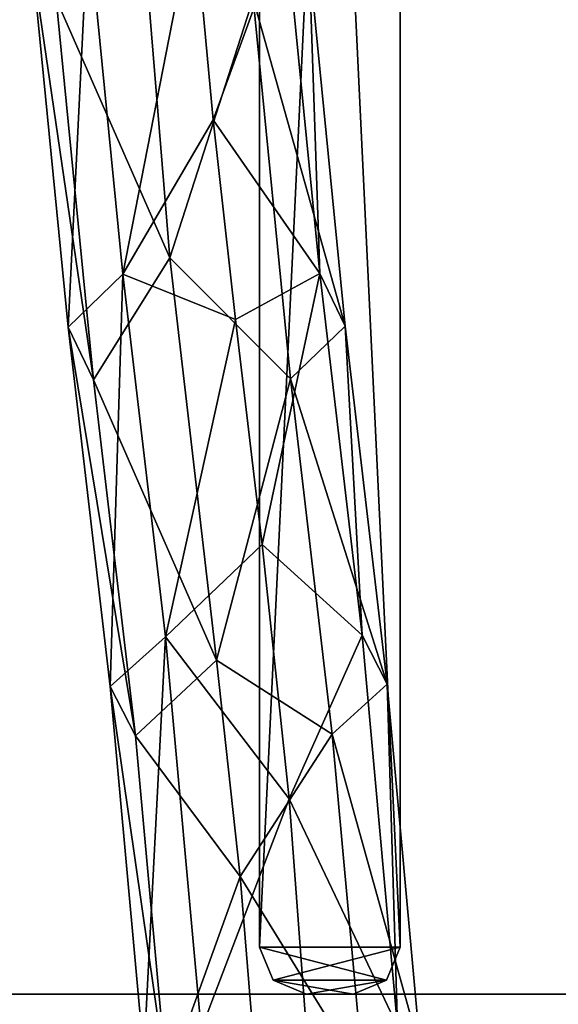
# Model space of a CAD drawing. Header units: millimetres. Extents: x -25 to 25, y -260 to 12.
# Tile 61 of 96: x -6 to 6, y -74 to -53. Entities that reach past the tile are written whole.
import ezdxf

# ---------------------------------------------------------------- set-up
doc = ezdxf.new("R2010")
doc.units = ezdxf.units.MM
doc.header["$LTSCALE"] = 65.185185
for name, color, linetype in [('10', 7, 'CONTINUOUS'), ('1043', 7, 'CONTINUOUS'), ('1044', 7, 'CONTINUOUS'), ('1045', 7, 'CONTINUOUS'), ('1046', 7, 'CONTINUOUS'), ('1047', 7, 'CONTINUOUS'), ('1048', 7, 'CONTINUOUS'), ('2', 7, 'CONTINUOUS'), ('245', 7, 'CONTINUOUS'), ('247', 7, 'CONTINUOUS'), ('264', 7, 'CONTINUOUS'), ('4', 7, 'CONTINUOUS'), ('5', 7, 'CONTINUOUS'), ('59', 7, 'CONTINUOUS'), ('6', 7, 'CONTINUOUS'), ('72', 7, 'CONTINUOUS'), ('77', 7, 'CONTINUOUS'), ('78', 7, 'CONTINUOUS'), ('79', 7, 'CONTINUOUS'), ('792', 7, 'CONTINUOUS'), ('793', 7, 'CONTINUOUS'), ('80', 7, 'CONTINUOUS'), ('83', 7, 'CONTINUOUS')]:
    doc.layers.add(name, color=color, linetype=linetype)

msp = doc.modelspace()

# ---------------------------------------------------------------- linework, layer by layer
at = {"layer": '10', "color": 7, "linetype": 'CONTINUOUS'}
for points in [[(2.5, -10.2, -22.5), (2.5, -73, -22.5), (-0.5, -10.2, -22.5), (2.5, -10.2, -22.5)], [(-0.5, -10.2, -22.5), (2.5, -73, -22.5), (-0.5, -73, -22.5), (-0.5, -10.2, -22.5)], [(2.5, -73, -22.5), (2.207, -73.707, -22.5), (-0.5, -73, -22.5), (2.5, -73, -22.5)], [(-0.5, -73, -22.5), (2.207, -73.707, -22.5), (-0.207, -73.707, -22.5), (-0.5, -73, -22.5)], [(2.207, -73.707, -22.5), (1.5, -74, -22.5), (-0.207, -73.707, -22.5), (2.207, -73.707, -22.5)], [(-0.207, -73.707, -22.5), (1.5, -74, -22.5), (0.5, -74, -22.5), (-0.207, -73.707, -22.5)]]:
    msp.add_3dface(points, dxfattribs=at)
at = {"layer": '1043', "color": 7, "linetype": 'CONTINUOUS'}
for points in [[(2.5, -10.2, 157.8), (2.5, -73, 157.8), (2.5, -10.2, 134), (2.5, -10.2, 157.8)], [(2.5, -10.2, 134), (2.5, -73, 157.8), (2.5, -73, 134), (2.5, -10.2, 134)]]:
    msp.add_3dface(points, dxfattribs=at)
at = {"layer": '1044', "color": 7, "linetype": 'CONTINUOUS'}
for points in [[(-0.5, -73, 157.8), (-0.5, -10.2, 157.8), (-0.5, -73, 134), (-0.5, -73, 157.8)], [(-0.5, -73, 134), (-0.5, -10.2, 157.8), (-0.5, -10.2, 134), (-0.5, -73, 134)]]:
    msp.add_3dface(points, dxfattribs=at)
at = {"layer": '1045', "color": 7, "linetype": 'CONTINUOUS'}
for points in [[(-0.207, -73.707, 157.8), (-0.5, -73, 157.8), (-0.207, -73.707, 134), (-0.207, -73.707, 157.8)], [(-0.207, -73.707, 134), (-0.5, -73, 157.8), (-0.5, -73, 134), (-0.207, -73.707, 134)], [(0.5, -74, 157.8), (-0.207, -73.707, 157.8), (0.5, -74, 134), (0.5, -74, 157.8)], [(0.5, -74, 134), (-0.207, -73.707, 157.8), (-0.207, -73.707, 134), (0.5, -74, 134)]]:
    msp.add_3dface(points, dxfattribs=at)
at = {"layer": '1046', "color": 7, "linetype": 'CONTINUOUS'}
for points in [[(2.5, -73, 157.8), (2.5, -10.2, 157.8), (-0.5, -73, 157.8), (2.5, -73, 157.8)], [(-0.5, -73, 157.8), (2.5, -10.2, 157.8), (-0.5, -10.2, 157.8), (-0.5, -73, 157.8)], [(-0.207, -73.707, 157.8), (2.5, -73, 157.8), (-0.5, -73, 157.8), (-0.207, -73.707, 157.8)], [(2.207, -73.707, 157.8), (2.5, -73, 157.8), (-0.207, -73.707, 157.8), (2.207, -73.707, 157.8)], [(0.5, -74, 157.8), (2.207, -73.707, 157.8), (-0.207, -73.707, 157.8), (0.5, -74, 157.8)], [(1.5, -74, 157.8), (2.207, -73.707, 157.8), (0.5, -74, 157.8), (1.5, -74, 157.8)]]:
    msp.add_3dface(points, dxfattribs=at)
at = {"layer": '1047', "color": 7, "linetype": 'CONTINUOUS'}
for points in [[(2.5, -10.2, 134), (2.5, -73, 134), (-0.5, -10.2, 134), (2.5, -10.2, 134)], [(2.5, -73, 134), (-0.5, -73, 134), (-0.5, -10.2, 134), (2.5, -73, 134)], [(2.5, -73, 134), (2.207, -73.707, 134), (-0.5, -73, 134), (2.5, -73, 134)], [(2.207, -73.707, 134), (-0.207, -73.707, 134), (-0.5, -73, 134), (2.207, -73.707, 134)], [(2.207, -73.707, 134), (1.5, -74, 134), (-0.207, -73.707, 134), (2.207, -73.707, 134)], [(1.5, -74, 134), (0.5, -74, 134), (-0.207, -73.707, 134), (1.5, -74, 134)]]:
    msp.add_3dface(points, dxfattribs=at)
at = {"layer": '1048', "color": 7, "linetype": 'CONTINUOUS'}
for points in [[(2.5, -73, 134), (2.5, -73, 157.8), (2.207, -73.707, 157.8), (2.5, -73, 134)], [(2.207, -73.707, 134), (2.5, -73, 134), (2.207, -73.707, 157.8), (2.207, -73.707, 134)], [(1.5, -74, 134), (2.207, -73.707, 134), (1.5, -74, 157.8), (1.5, -74, 134)], [(1.5, -74, 157.8), (2.207, -73.707, 134), (2.207, -73.707, 157.8), (1.5, -74, 157.8)]]:
    msp.add_3dface(points, dxfattribs=at)
at = {"layer": '2', "color": 7, "linetype": 'CONTINUOUS'}
for points in [[(-0.5, -73, 116), (2.5, -73, 116), (2.5, -10.2, 116), (-0.5, -73, 116)], [(-0.5, -10.2, 116), (-0.5, -73, 116), (2.5, -10.2, 116), (-0.5, -10.2, 116)], [(-0.207, -73.707, 116), (2.5, -73, 116), (-0.5, -73, 116), (-0.207, -73.707, 116)], [(2.207, -73.707, 116), (2.5, -73, 116), (-0.207, -73.707, 116), (2.207, -73.707, 116)], [(0.5, -74, 116), (2.207, -73.707, 116), (-0.207, -73.707, 116), (0.5, -74, 116)], [(1.5, -74, 116), (2.207, -73.707, 116), (0.5, -74, 116), (1.5, -74, 116)]]:
    msp.add_3dface(points, dxfattribs=at)
at = {"layer": '245', "color": 7, "linetype": 'CONTINUOUS'}
for points in [[(-23, -74, 223.5), (-22.707, -74, 224.207), (23, -74, 223.5), (-23, -74, 223.5)], [(-23, -74, 223), (-23, -74, 223.5), (23, -74, 223), (-23, -74, 223)], [(23, -74, 223), (-23, -74, 223.5), (23, -74, 223.5), (23, -74, 223)], [(-23, -74, 115.5), (-23, -74, 223), (23, -74, 115.5), (-23, -74, 115.5)], [(23, -74, 115.5), (-23, -74, 223), (23, -74, 223), (23, -74, 115.5)], [(-23, -74, 84.5), (-23, -74, 115.5), (23, -74, 84.5), (-23, -74, 84.5)], [(23, -74, 84.5), (-23, -74, 115.5), (23, -74, 115.5), (23, -74, 84.5)], [(-23, -74, -23), (-23, -74, 84.5), (23, -74, -23), (-23, -74, -23)], [(23, -74, -23), (-23, -74, 84.5), (23, -74, 84.5), (23, -74, -23)], [(-23, -74, -23.5), (-23, -74, -23), (23, -74, -23.5), (-23, -74, -23.5)], [(23, -74, -23.5), (-23, -74, -23), (23, -74, -23), (23, -74, -23.5)], [(-22.707, -74, -24.207), (-23, -74, -23.5), (22.707, -74, -24.207), (-22.707, -74, -24.207)], [(22.707, -74, -24.207), (-23, -74, -23.5), (23, -74, -23.5), (22.707, -74, -24.207)], [(-22.707, -74, 224.207), (-22, -74, 224.5), (22.707, -74, 224.207), (-22.707, -74, 224.207)], [(23, -74, 223.5), (-22.707, -74, 224.207), (22.707, -74, 224.207), (23, -74, 223.5)], [(-22, -74, -24.5), (-22.707, -74, -24.207), (22, -74, -24.5), (-22, -74, -24.5)], [(22, -74, -24.5), (-22.707, -74, -24.207), (22.707, -74, -24.207), (22, -74, -24.5)], [(22.707, -74, 224.207), (-22, -74, 224.5), (22, -74, 224.5), (22.707, -74, 224.207)]]:
    msp.add_3dface(points, dxfattribs=at)
at = {"layer": '247', "color": 7, "linetype": 'CONTINUOUS'}
for points in [[(-22, -74, -24.5), (22, -74, -24.5), (-22, -75.5, -24.5), (-22, -74, -24.5)], [(22, -74, -24.5), (22, -75.5, -24.5), (-22, -75.5, -24.5), (22, -74, -24.5)]]:
    msp.add_3dface(points, dxfattribs=at)
at = {"layer": '264', "color": 7, "linetype": 'CONTINUOUS'}
for points in [[(22, -74, 224.5), (-22, -74, 224.5), (22, -75.5, 224.5), (22, -74, 224.5)], [(-22, -74, 224.5), (-22, -75.5, 224.5), (22, -75.5, 224.5), (-22, -74, 224.5)]]:
    msp.add_3dface(points, dxfattribs=at)
at = {"layer": '4', "color": 7, "linetype": 'CONTINUOUS'}
for points in [[(2.5, -73, 116), (2.207, -73.707, 116), (2.5, -73, -22.5), (2.5, -73, 116)], [(2.5, -73, -22.5), (2.207, -73.707, 116), (2.207, -73.707, -22.5), (2.5, -73, -22.5)], [(2.207, -73.707, 116), (1.5, -74, 116), (2.207, -73.707, -22.5), (2.207, -73.707, 116)], [(2.207, -73.707, -22.5), (1.5, -74, 116), (1.5, -74, -22.5), (2.207, -73.707, -22.5)]]:
    msp.add_3dface(points, dxfattribs=at)
at = {"layer": '5', "color": 7, "linetype": 'CONTINUOUS'}
for points in [[(2.5, -10.2, 116), (2.5, -73, 116), (2.5, -73, -22.5), (2.5, -10.2, 116)], [(2.5, -10.2, 116), (2.5, -73, -22.5), (2.5, -10.2, -22.5), (2.5, -10.2, 116)]]:
    msp.add_3dface(points, dxfattribs=at)
at = {"layer": '59', "color": 7, "linetype": 'CONTINUOUS'}
for points in [[(-0.5, -73, 222.5), (2.5, -10.2, 222.5), (-0.5, -10.2, 222.5), (-0.5, -73, 222.5)], [(2.5, -10.2, 222.5), (-0.5, -73, 222.5), (2.5, -73, 222.5), (2.5, -10.2, 222.5)], [(-0.5, -73, 222.5), (-0.207, -73.707, 222.5), (2.5, -73, 222.5), (-0.5, -73, 222.5)], [(2.5, -73, 222.5), (-0.207, -73.707, 222.5), (2.207, -73.707, 222.5), (2.5, -73, 222.5)], [(-0.207, -73.707, 222.5), (0.5, -74, 222.5), (2.207, -73.707, 222.5), (-0.207, -73.707, 222.5)], [(2.207, -73.707, 222.5), (0.5, -74, 222.5), (1.5, -74, 222.5), (2.207, -73.707, 222.5)]]:
    msp.add_3dface(points, dxfattribs=at)
at = {"layer": '6', "color": 7, "linetype": 'CONTINUOUS'}
for points in [[(2.5, -10.2, 197.8), (2.5, -10.2, 222.5), (2.5, -73, 222.5), (2.5, -10.2, 197.8)], [(2.5, -10.2, 197.8), (2.5, -73, 222.5), (2.5, -73, 197.8), (2.5, -10.2, 197.8)]]:
    msp.add_3dface(points, dxfattribs=at)
at = {"layer": '72', "color": 7, "linetype": 'CONTINUOUS'}
for points in [[(2.5, -10.2, 197.8), (2.5, -73, 197.8), (-0.5, -10.2, 197.8), (2.5, -10.2, 197.8)], [(2.5, -73, 197.8), (-0.5, -73, 197.8), (-0.5, -10.2, 197.8), (2.5, -73, 197.8)], [(-0.207, -73.707, 197.8), (-0.5, -73, 197.8), (2.207, -73.707, 197.8), (-0.207, -73.707, 197.8)], [(2.207, -73.707, 197.8), (-0.5, -73, 197.8), (2.5, -73, 197.8), (2.207, -73.707, 197.8)], [(0.5, -74, 197.8), (-0.207, -73.707, 197.8), (1.5, -74, 197.8), (0.5, -74, 197.8)], [(1.5, -74, 197.8), (-0.207, -73.707, 197.8), (2.207, -73.707, 197.8), (1.5, -74, 197.8)]]:
    msp.add_3dface(points, dxfattribs=at)
at = {"layer": '77', "color": 7, "linetype": 'CONTINUOUS'}
for points in [[(-0.207, -73.707, 222.5), (-0.5, -73, 222.5), (-0.207, -73.707, 197.8), (-0.207, -73.707, 222.5)], [(-0.207, -73.707, 197.8), (-0.5, -73, 222.5), (-0.5, -73, 197.8), (-0.207, -73.707, 197.8)], [(0.5, -74, 222.5), (-0.207, -73.707, 222.5), (0.5, -74, 197.8), (0.5, -74, 222.5)], [(0.5, -74, 197.8), (-0.207, -73.707, 222.5), (-0.207, -73.707, 197.8), (0.5, -74, 197.8)]]:
    msp.add_3dface(points, dxfattribs=at)
at = {"layer": '78', "color": 7, "linetype": 'CONTINUOUS'}
for points in [[(-0.5, -73, 116), (-0.5, -10.2, 116), (-0.5, -10.2, -22.5), (-0.5, -73, 116)], [(-0.5, -73, 116), (-0.5, -10.2, -22.5), (-0.5, -73, -22.5), (-0.5, -73, 116)]]:
    msp.add_3dface(points, dxfattribs=at)
at = {"layer": '79', "color": 7, "linetype": 'CONTINUOUS'}
for points in [[(-0.5, -73, 222.5), (-0.5, -10.2, 222.5), (-0.5, -73, 197.8), (-0.5, -73, 222.5)], [(-0.5, -73, 197.8), (-0.5, -10.2, 222.5), (-0.5, -10.2, 197.8), (-0.5, -73, 197.8)]]:
    msp.add_3dface(points, dxfattribs=at)
at = {"layer": '792', "color": 7, "linetype": 'CONTINUOUS'}
for points in [[(-2.409, -58.305, 176.655), (-4.83, -52.789, 175.262), (-3.056, -50.399, 173.098), (-2.409, -58.305, 176.655)], [(-4.15, -51.155, 179.096), (-3.41, -58.656, 183.121), (-1.898, -50.921, 179.576), (-4.15, -51.155, 179.096)], [(-1.898, -50.921, 179.576), (-3.41, -58.656, 183.121), (-1.489, -55.368, 181.806), (-1.898, -50.921, 179.576)], [(-5.346, -51.973, 177.332), (-4.577, -59.785, 181.516), (-4.15, -51.155, 179.096), (-5.346, -51.973, 177.332)], [(-4.15, -51.155, 179.096), (-4.577, -59.785, 181.516), (-3.41, -58.656, 183.121), (-4.15, -51.155, 179.096)], [(-4.83, -52.789, 175.262), (-4.034, -60.906, 179.602), (-5.346, -51.973, 177.332), (-4.83, -52.789, 175.262)], [(-5.346, -51.973, 177.332), (-4.034, -60.906, 179.602), (-4.577, -59.785, 181.516), (-5.346, -51.973, 177.332)], [(-4.034, -60.906, 179.602), (-4.83, -52.789, 175.262), (-2.409, -58.305, 176.655), (-4.034, -60.906, 179.602)], [(-1.489, -55.368, 181.806), (-3.41, -58.656, 183.121), (-1.01, -59.623, 184.389), (-1.489, -55.368, 181.806)], [(-1.418, -66.886, 181.928), (-4.034, -60.906, 179.602), (-2.409, -58.305, 176.655), (-1.418, -66.886, 181.928)], [(-4.577, -59.785, 181.516), (-3.679, -67.448, 186.22), (-3.41, -58.656, 183.121), (-4.577, -59.785, 181.516)], [(-3.41, -58.656, 183.121), (-3.679, -67.448, 186.22), (-2.504, -66.389, 187.866), (-3.41, -58.656, 183.121)], [(-3.41, -58.656, 183.121), (-2.504, -66.389, 187.866), (-1.01, -59.623, 184.389), (-3.41, -58.656, 183.121)], [(-4.034, -60.906, 179.602), (-3.144, -68.494, 184.261), (-4.577, -59.785, 181.516), (-4.034, -60.906, 179.602)], [(-4.577, -59.785, 181.516), (-3.144, -68.494, 184.261), (-3.679, -67.448, 186.22), (-4.577, -59.785, 181.516)], [(-1.01, -59.623, 184.389), (-2.504, -66.389, 187.866), (-0.442, -64.42, 187.366), (-1.01, -59.623, 184.389)], [(-3.144, -68.494, 184.261), (-4.034, -60.906, 179.602), (-1.418, -66.886, 181.928), (-3.144, -68.494, 184.261)], [(-0.442, -64.42, 187.366), (-2.504, -66.389, 187.866), (0.134, -69.841, 190.236), (-0.442, -64.42, 187.366)], [(-3.679, -67.448, 186.22), (-2.964, -75.312, 189.589), (-2.504, -66.389, 187.866), (-3.679, -67.448, 186.22)], [(-2.504, -66.389, 187.866), (-2.964, -75.312, 189.589), (-1.745, -74.758, 191.439), (-2.504, -66.389, 187.866)], [(-2.504, -66.389, 187.866), (-1.745, -74.758, 191.439), (0.134, -69.841, 190.236), (-2.504, -66.389, 187.866)], [(-0.912, -71.493, 184.474), (-3.144, -68.494, 184.261), (-1.418, -66.886, 181.928), (-0.912, -71.493, 184.474)], [(-3.144, -68.494, 184.261), (-2.474, -75.837, 187.421), (-3.679, -67.448, 186.22), (-3.144, -68.494, 184.261)], [(-3.679, -67.448, 186.22), (-2.474, -75.837, 187.421), (-2.964, -75.312, 189.589), (-3.679, -67.448, 186.22)], [(-2.474, -75.837, 187.421), (-3.144, -68.494, 184.261), (-0.912, -71.493, 184.474), (-2.474, -75.837, 187.421)], [(0.134, -69.841, 190.236), (-1.745, -74.758, 191.439), (0.596, -76.044, 192.238), (0.134, -69.841, 190.236)], [(-0.514, -76.378, 186.273), (-2.474, -75.837, 187.421), (-0.912, -71.493, 184.474), (-0.514, -76.378, 186.273)]]:
    msp.add_3dface(points, dxfattribs=at)
at = {"layer": '793', "color": 7, "linetype": 'CONTINUOUS'}
for points in [[(-2.409, -58.305, 176.655), (-3.056, -50.399, 173.098), (-0.635, -52.783, 174.515), (-2.409, -58.305, 176.655)], [(-1.898, -50.921, 179.576), (-1.489, -55.368, 181.806), (0.046, -51.149, 178.349), (-1.898, -50.921, 179.576)], [(0.046, -51.149, 178.349), (-1.489, -55.368, 181.806), (0.784, -58.64, 182.367), (0.046, -51.149, 178.349)], [(0.046, -51.149, 178.349), (0.784, -58.64, 182.367), (0.561, -51.965, 176.279), (0.046, -51.149, 178.349)], [(0.561, -51.965, 176.279), (1.328, -59.762, 180.453), (-0.635, -52.783, 174.515), (0.561, -51.965, 176.279)], [(0.561, -51.965, 176.279), (0.784, -58.64, 182.367), (1.328, -59.762, 180.453), (0.561, -51.965, 176.279)], [(-2.409, -58.305, 176.655), (-0.635, -52.783, 174.515), (0.16, -60.89, 178.848), (-2.409, -58.305, 176.655)], [(-0.635, -52.783, 174.515), (1.328, -59.762, 180.453), (0.16, -60.89, 178.848), (-0.635, -52.783, 174.515)], [(-1.489, -55.368, 181.806), (-1.01, -59.623, 184.389), (0.784, -58.64, 182.367), (-1.489, -55.368, 181.806)], [(-1.418, -66.886, 181.928), (-2.409, -58.305, 176.655), (0.16, -60.89, 178.848), (-1.418, -66.886, 181.928)], [(-1.01, -59.623, 184.389), (-0.442, -64.42, 187.366), (0.784, -58.64, 182.367), (-1.01, -59.623, 184.389)], [(0.784, -58.64, 182.367), (-0.442, -64.42, 187.366), (1.688, -66.353, 187.102), (0.784, -58.64, 182.367)], [(0.784, -58.64, 182.367), (1.688, -66.353, 187.102), (1.328, -59.762, 180.453), (0.784, -58.64, 182.367)], [(1.328, -59.762, 180.453), (2.223, -67.398, 185.143), (0.16, -60.89, 178.848), (1.328, -59.762, 180.453)], [(1.328, -59.762, 180.453), (1.688, -66.353, 187.102), (2.223, -67.398, 185.143), (1.328, -59.762, 180.453)], [(-1.418, -66.886, 181.928), (0.16, -60.89, 178.848), (1.048, -68.458, 183.497), (-1.418, -66.886, 181.928)], [(0.16, -60.89, 178.848), (2.223, -67.398, 185.143), (1.048, -68.458, 183.497), (0.16, -60.89, 178.848)], [(-0.442, -64.42, 187.366), (0.134, -69.841, 190.236), (1.688, -66.353, 187.102), (-0.442, -64.42, 187.366)], [(1.688, -66.353, 187.102), (0.134, -69.841, 190.236), (2.444, -74.69, 190.66), (1.688, -66.353, 187.102)], [(1.688, -66.353, 187.102), (2.444, -74.69, 190.66), (2.223, -67.398, 185.143), (1.688, -66.353, 187.102)], [(-0.912, -71.493, 184.474), (-1.418, -66.886, 181.928), (1.048, -68.458, 183.497), (-0.912, -71.493, 184.474)], [(2.223, -67.398, 185.143), (2.934, -75.215, 188.492), (1.048, -68.458, 183.497), (2.223, -67.398, 185.143)], [(2.223, -67.398, 185.143), (2.444, -74.69, 190.66), (2.934, -75.215, 188.492), (2.223, -67.398, 185.143)], [(-0.912, -71.493, 184.474), (1.048, -68.458, 183.497), (1.715, -75.769, 186.643), (-0.912, -71.493, 184.474)], [(1.048, -68.458, 183.497), (2.934, -75.215, 188.492), (1.715, -75.769, 186.643), (1.048, -68.458, 183.497)], [(0.134, -69.841, 190.236), (0.596, -76.044, 192.238), (2.444, -74.69, 190.66), (0.134, -69.841, 190.236)], [(-0.514, -76.378, 186.273), (-0.912, -71.493, 184.474), (1.715, -75.769, 186.643), (-0.514, -76.378, 186.273)]]:
    msp.add_3dface(points, dxfattribs=at)
at = {"layer": '80', "color": 7, "linetype": 'CONTINUOUS'}
for points in [[(-0.207, -73.707, 116), (-0.5, -73, 116), (-0.207, -73.707, -22.5), (-0.207, -73.707, 116)], [(-0.5, -73, 116), (-0.5, -73, -22.5), (-0.207, -73.707, -22.5), (-0.5, -73, 116)], [(0.5, -74, 116), (-0.207, -73.707, 116), (0.5, -74, -22.5), (0.5, -74, 116)], [(-0.207, -73.707, 116), (-0.207, -73.707, -22.5), (0.5, -74, -22.5), (-0.207, -73.707, 116)]]:
    msp.add_3dface(points, dxfattribs=at)
at = {"layer": '83', "color": 7, "linetype": 'CONTINUOUS'}
for points in [[(2.5, -73, 222.5), (2.207, -73.707, 222.5), (2.5, -73, 197.8), (2.5, -73, 222.5)], [(2.207, -73.707, 222.5), (2.207, -73.707, 197.8), (2.5, -73, 197.8), (2.207, -73.707, 222.5)], [(2.207, -73.707, 222.5), (1.5, -74, 222.5), (2.207, -73.707, 197.8), (2.207, -73.707, 222.5)], [(1.5, -74, 222.5), (1.5, -74, 197.8), (2.207, -73.707, 197.8), (1.5, -74, 222.5)]]:
    msp.add_3dface(points, dxfattribs=at)

doc.saveas('drawing.dxf')
